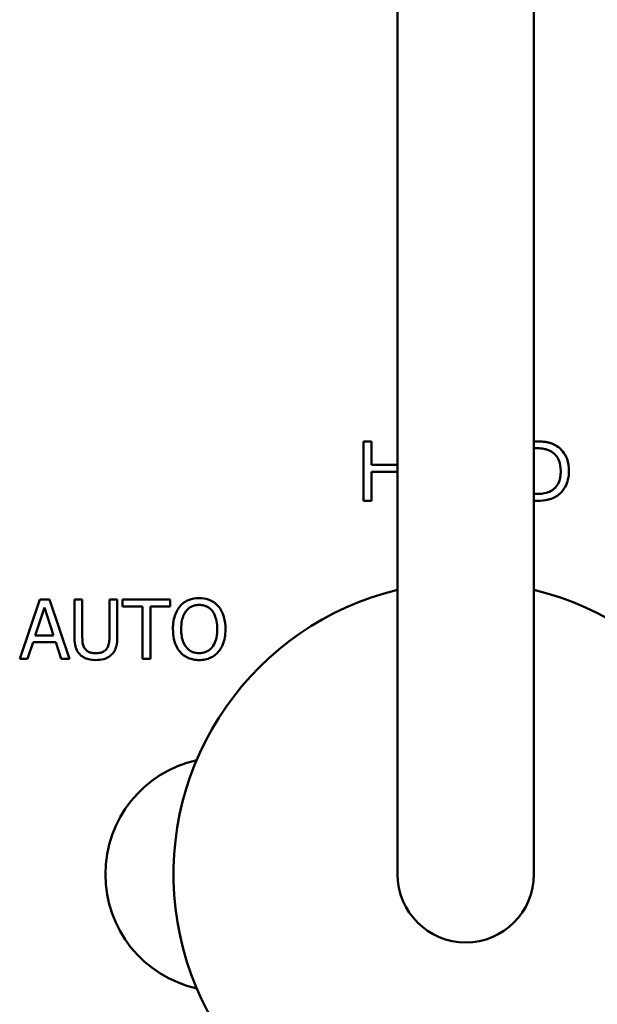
# Model space of a CAD drawing. Header units: millimetres. Extents: x -4631 to 9712, y -389 to 1491.
# Tile 16 of 33: x 557 to 587, y 714 to 764. Entities that reach past the tile are written whole.
import ezdxf

# ---------------------------------------------------------------- set-up
doc = ezdxf.new("R2010")
doc.units = ezdxf.units.MM
doc.header["$LTSCALE"] = 4
doc.layers.add('Видимый контур (ГОСТ)', color=7, linetype='Continuous', lineweight=50)

msp = doc.modelspace()

# ---------------------------------------------------------------- linework, layer by layer
at = {"layer": 'Видимый контур (ГОСТ)'}
for p, q in [((576.479, 779.347), (576.479, 728.462)), ((583.479, 779.347), (583.479, 728.462)), ((575.134, 742.664), (574.729, 742.664)), ((574.729, 739.616), (574.729, 742.664)), ((575.134, 742.664), (575.134, 741.468)), ((583.566, 742.664), (583.479, 742.664)), ((583.479, 742.313), (583.586, 742.313)), ((576.479, 741.468), (575.134, 741.468)), ((575.134, 741.108), (575.134, 739.616)), ((575.134, 741.108), (576.479, 741.108)), ((583.586, 739.967), (583.479, 739.967)), ((574.729, 739.616), (575.134, 739.616)), ((583.479, 739.616), (583.574, 739.616)), ((557.082, 731.513), (558.11, 734.561)), ((558.609, 734.561), (558.11, 734.561)), ((558.609, 734.561), (559.636, 731.513)), ((559.888, 732.659), (559.888, 734.561)), ((560.293, 734.561), (559.888, 734.561)), ((560.293, 734.561), (560.293, 732.659)), ((562.094, 734.561), (561.689, 734.561)), ((561.689, 732.649), (561.689, 734.561)), ((562.094, 734.561), (562.094, 732.659)), ((564.813, 734.561), (562.363, 734.561)), ((562.363, 734.2), (562.363, 734.561)), ((564.813, 734.561), (564.813, 734.2)), ((558.349, 734.146), (557.88, 732.711)), ((558.821, 732.711), (558.349, 734.146)), ((562.363, 734.2), (563.386, 734.2)), ((563.386, 731.513), (563.386, 734.2)), ((563.791, 734.2), (563.791, 731.513)), ((563.791, 734.2), (564.813, 734.2)), ((557.769, 732.365), (557.492, 731.513)), ((557.769, 732.365), (558.932, 732.365)), ((558.821, 732.711), (557.88, 732.711)), ((559.209, 731.513), (558.932, 732.365)), ((557.082, 731.513), (557.492, 731.513)), ((559.209, 731.513), (559.636, 731.513)), ((563.386, 731.513), (563.791, 731.513)), ((576.479, 728.462), (576.479, 720.462)), ((583.479, 720.462), (583.479, 728.462))]:
    msp.add_line(p, q, dxfattribs=at)
for centre, radius, start, end in [((579.979, 720.462), 15, 103.4934, 76.5066), ((567.479, 720.462), 6, 102.6112, 257.3888), ((579.979, 720.462), 3.5, 180, 0)]:
    msp.add_arc(centre, radius, start, end, dxfattribs=at)
for points, knots in [([(584.658, 742.422), (584.577, 742.475), (584.488, 742.517), (584.397, 742.551), (584.373, 742.56), (584.349, 742.568), (584.325, 742.575), (584.298, 742.584), (584.27, 742.592), (584.241, 742.6), (584.216, 742.606), (584.189, 742.612), (584.161, 742.618), (584.132, 742.623), (584.102, 742.629), (584.07, 742.633), (584.037, 742.638), (584.003, 742.642), (583.966, 742.646), (583.929, 742.65), (583.889, 742.653), (583.847, 742.656), (583.754, 742.662), (583.659, 742.664), (583.566, 742.664)], [-0.1626337, -0.1626337, -0.1626337, -0.1626337, -0.1089766, -0.1089766, -0.1089766, -0.0950069, -0.0950069, -0.0950069, -0.0794724, -0.0794724, -0.0794724, -0.0663474, -0.0663474, -0.0663474, -0.0534293, -0.0534293, -0.0534293, -0.0406241, -0.0406241, -0.0406241, -0.0278189, -0.0278189, -0.0278189, 0, 0, 0, 0]), ([(585.276, 741.137), (585.276, 741.349), (585.248, 741.562), (585.116, 741.924), (585.037, 742.048), (584.879, 742.249), (584.776, 742.344), (584.658, 742.422)], [-0.1186157, -0.1186157, -0.1186157, -0.1186157, -0.0768049, -0.0768049, -0.0424226, -0.0424226, 0, 0, 0, 0]), ([(583.586, 742.313), (583.64, 742.313), (583.697, 742.312), (583.754, 742.309), (583.807, 742.306), (583.86, 742.301), (583.912, 742.294), (583.958, 742.288), (584.002, 742.28), (584.044, 742.27), (584.068, 742.264), (584.094, 742.257), (584.122, 742.249), (584.153, 742.24), (584.186, 742.228), (584.222, 742.214), (584.27, 742.194), (584.322, 742.17), (584.376, 742.139), (584.381, 742.136), (584.386, 742.133), (584.391, 742.13)], [-0.1264394, -0.1264394, -0.1264394, -0.1264394, -0.0976338, -0.0976338, -0.0976338, -0.0709143, -0.0709143, -0.0709143, -0.0477933, -0.0477933, -0.0477933, -0.0349556, -0.0349556, -0.0349556, -0.0208424, -0.0208424, -0.0208424, -0.0017478, -0.0017478, -0.0017478, 0, 0, 0, 0]), ([(584.391, 742.13), (584.472, 742.081), (584.544, 742.02), (584.668, 741.875), (584.716, 741.792), (584.827, 741.528), (584.853, 741.333), (584.853, 741.142)], [0, 0, 0, 0, 0.0284499, 0.0284499, 0.0573311, 0.0573311, 0.1146784, 0.1146784, 0.1146784, 0.1146784]), ([(584.853, 741.142), (584.853, 741.033), (584.846, 740.92), (584.826, 740.811), (584.821, 740.784), (584.815, 740.758), (584.809, 740.731), (584.803, 740.708), (584.796, 740.684), (584.788, 740.658), (584.778, 740.627), (584.766, 740.594), (584.752, 740.561), (584.75, 740.557), (584.749, 740.553), (584.747, 740.549), (584.728, 740.507), (584.704, 740.462), (584.675, 740.418), (584.61, 740.318), (584.527, 740.236), (584.428, 740.169)], [-0.138064, -0.138064, -0.138064, -0.138064, -0.0885361, -0.0885361, -0.0885361, -0.0763173, -0.0763173, -0.0763173, -0.065695, -0.065695, -0.065695, -0.0531496, -0.0531496, -0.0531496, -0.0517254, -0.0517254, -0.0517254, -0.0357383, -0.0357383, -0.0357383, 0, 0, 0, 0]), ([(584.653, 739.86), (584.741, 739.918), (584.82, 739.987), (584.964, 740.146), (585.026, 740.236), (585.145, 740.452), (585.194, 740.578), (585.26, 740.851), (585.276, 740.994), (585.276, 741.137)], [-0.1491398, -0.1491398, -0.1491398, -0.1491398, -0.1174442, -0.1174442, -0.0844216, -0.0844216, -0.0431773, -0.0431773, 0, 0, 0, 0]), ([(584.428, 740.169), (584.335, 740.103), (584.233, 740.056), (583.983, 739.987), (583.798, 739.967), (583.586, 739.967)], [0, 0, 0, 0, 0.03431141, 0.03431141, 0.07777209, 0.07777209, 0.07777209, 0.07777209]), ([(583.574, 739.616), (583.735, 739.616), (583.911, 739.623), (584.184, 739.662), (584.275, 739.684), (584.468, 739.755), (584.563, 739.804), (584.653, 739.86)], [-0.1034012, -0.1034012, -0.1034012, -0.1034012, -0.0615773, -0.0615773, -0.0320043, -0.0320043, 0, 0, 0, 0]), ([(566.295, 734.625), (566.107, 734.625), (565.922, 734.595), (565.666, 734.489), (565.587, 734.445), (565.44, 734.34), (565.374, 734.28), (565.315, 734.212)], [-0.1116579, -0.1116579, -0.1116579, -0.1116579, -0.0544597, -0.0544597, -0.027256, -0.027256, 0, 0, 0, 0]), ([(567.278, 734.212), (567.211, 734.289), (567.134, 734.356), (566.966, 734.467), (566.872, 734.515), (566.614, 734.603), (566.455, 734.625), (566.295, 734.625)], [-0.1171848, -0.1171848, -0.1171848, -0.1171848, -0.0818603, -0.0818603, -0.048025, -0.048025, 0, 0, 0, 0]), ([(565.315, 734.212), (565.213, 734.091), (565.137, 733.955), (565.079, 733.809), (565.067, 733.777), (565.055, 733.744), (565.044, 733.711), (565.032, 733.674), (565.022, 733.637), (565.012, 733.598), (565.002, 733.56), (564.994, 733.52), (564.986, 733.479), (564.979, 733.439), (564.972, 733.397), (564.967, 733.354), (564.965, 733.332), (564.962, 733.311), (564.96, 733.289), (564.953, 733.205), (564.949, 733.121), (564.949, 733.037)], [-0.1446191, -0.1446191, -0.1446191, -0.1446191, -0.0869221, -0.0869221, -0.0869221, -0.0742736, -0.0742736, -0.0742736, -0.0603593, -0.0603593, -0.0603593, -0.0464565, -0.0464565, -0.0464565, -0.0326501, -0.0326501, -0.0326501, -0.0258971, -0.0258971, -0.0258971, 0, 0, 0, 0]), ([(565.371, 733.037), (565.371, 733.183), (565.383, 733.333), (565.433, 733.568), (565.46, 733.659), (565.53, 733.82), (565.57, 733.893), (565.621, 733.958)], [0, 0, 0, 0, 0.04512573, 0.04512573, 0.07369368, 0.07369368, 0.09887509, 0.09887509, 0.09887509, 0.09887509]), ([(565.621, 733.958), (565.665, 734.015), (565.715, 734.067), (565.772, 734.111), (565.811, 734.142), (565.848, 734.165), (565.883, 734.183), (565.893, 734.188), (565.903, 734.193), (565.912, 734.197), (565.924, 734.203), (565.936, 734.208), (565.947, 734.212), (566.019, 734.241), (566.094, 734.259), (566.171, 734.267), (566.213, 734.272), (566.255, 734.274), (566.298, 734.274)], [-0.06630404, -0.06630404, -0.06630404, -0.06630404, -0.05210698, -0.05210698, -0.05210698, -0.04240965, -0.04240965, -0.04240965, -0.03953877, -0.03953877, -0.03953877, -0.03598254, -0.03598254, -0.03598254, -0.01267508, -0.01267508, -0.01267508, 0, 0, 0, 0]), ([(566.298, 734.274), (566.377, 734.274), (566.457, 734.266), (566.534, 734.246), (566.57, 734.238), (566.605, 734.226), (566.639, 734.213), (566.653, 734.207), (566.667, 734.201), (566.681, 734.195), (566.701, 734.186), (566.721, 734.175), (566.741, 734.164), (566.832, 734.111), (566.908, 734.041), (566.972, 733.958)], [-0.07829235, -0.07829235, -0.07829235, -0.07829235, -0.0543065, -0.0543065, -0.0543065, -0.04321616, -0.04321616, -0.04321616, -0.03864106, -0.03864106, -0.03864106, -0.03181412, -0.03181412, -0.03181412, 0, 0, 0, 0]), ([(566.972, 733.958), (567.025, 733.889), (567.067, 733.813), (567.124, 733.677), (567.159, 733.582), (567.211, 733.312), (567.222, 733.173), (567.222, 733.037)], [0, 0, 0, 0, 0.02636019, 0.02636019, 0.04515063, 0.04515063, 0.0637117, 0.0637117, 0.0637117, 0.0637117]), ([(567.644, 733.037), (567.644, 733.243), (567.623, 733.454), (567.536, 733.758), (567.495, 733.864), (567.399, 734.051), (567.344, 734.135), (567.278, 734.212)], [-0.1286525, -0.1286525, -0.1286525, -0.1286525, -0.0641524, -0.0641524, -0.0307081, -0.0307081, 0, 0, 0, 0]), ([(564.949, 733.037), (564.949, 732.864), (564.964, 732.69), (565.038, 732.352), (565.088, 732.231), (565.174, 732.05), (565.236, 731.952), (565.312, 731.863)], [-0.08703938, -0.08703938, -0.08703938, -0.08703938, -0.06156158, -0.06156158, -0.03581147, -0.03581147, 0, 0, 0, 0]), ([(566.298, 731.799), (566.184, 731.799), (566.072, 731.817), (565.868, 731.896), (565.783, 731.952), (565.647, 732.083), (565.562, 732.179), (565.4, 732.554), (565.371, 732.803), (565.371, 733.037)], [0, 0, 0, 0, 0.0342069, 0.0342069, 0.0658106, 0.0658106, 0.0916391, 0.0916391, 0.1261671, 0.1261671, 0.1261671, 0.1261671]), ([(567.222, 733.037), (567.222, 732.894), (567.211, 732.748), (567.159, 732.491), (567.122, 732.374), (567.001, 732.141), (566.925, 732.057), (566.785, 731.934), (566.701, 731.883), (566.507, 731.814), (566.403, 731.799), (566.298, 731.799)], [0, 0, 0, 0, 0.0438893, 0.0438893, 0.0809195, 0.0809195, 0.1245254, 0.1245254, 0.1746194, 0.1746194, 0.2268151, 0.2268151, 0.2268151, 0.2268151]), ([(567.278, 731.863), (567.383, 731.982), (567.46, 732.12), (567.587, 732.455), (567.644, 732.704), (567.644, 733.037)], [-0.1827369, -0.1827369, -0.1827369, -0.1827369, -0.1025247, -0.1025247, 0, 0, 0, 0]), ([(559.888, 732.659), (559.888, 732.516), (559.897, 732.365), (559.95, 732.101), (559.983, 732.017), (560.059, 731.869), (560.113, 731.795), (560.18, 731.73)], [-0.07679348, -0.07679348, -0.07679348, -0.07679348, -0.05103751, -0.05103751, -0.02841987, -0.02841987, 0, 0, 0, 0]), ([(560.424, 732.044), (560.39, 732.095), (560.364, 732.149), (560.327, 732.262), (560.293, 732.386), (560.293, 732.659)], [-0.1710363, -0.1710363, -0.1710363, -0.1710363, -0.0841215, -0.0841215, 0, 0, 0, 0]), ([(561.689, 732.649), (561.689, 732.553), (561.684, 732.449), (561.661, 732.29), (561.649, 732.239), (561.612, 732.138), (561.588, 732.089), (561.558, 732.044)], [-0.05790713, -0.05790713, -0.05790713, -0.05790713, -0.03326839, -0.03326839, -0.01682069, -0.01682069, 0, 0, 0, 0]), ([(561.802, 731.73), (561.858, 731.783), (561.905, 731.843), (561.995, 731.997), (562.02, 732.078), (562.079, 732.295), (562.094, 732.483), (562.094, 732.659)], [-0.08083834, -0.08083834, -0.08083834, -0.08083834, -0.0694414, -0.0694414, -0.05419002, -0.05419002, 0, 0, 0, 0]), ([(560.99, 731.794), (560.928, 731.794), (560.865, 731.799), (560.804, 731.81), (560.751, 731.819), (560.698, 731.834), (560.649, 731.856), (560.622, 731.868), (560.594, 731.883), (560.566, 731.901), (560.544, 731.916), (560.523, 731.932), (560.502, 731.952), (560.497, 731.956), (560.492, 731.961), (560.487, 731.966), (560.463, 731.99), (560.442, 732.016), (560.424, 732.044)], [-0.07761862, -0.07761862, -0.07761862, -0.07761862, -0.05364784, -0.05364784, -0.05364784, -0.03262889, -0.03262889, -0.03262889, -0.0212491, -0.0212491, -0.0212491, -0.01235142, -0.01235142, -0.01235142, -0.01020097, -0.01020097, -0.01020097, 0, 0, 0, 0]), ([(561.558, 732.044), (561.535, 732.01), (561.509, 731.979), (561.479, 731.952), (561.448, 731.924), (561.414, 731.9), (561.377, 731.88), (561.363, 731.873), (561.346, 731.865), (561.328, 731.857), (561.301, 731.846), (561.271, 731.835), (561.236, 731.825), (561.2, 731.815), (561.16, 731.807), (561.115, 731.802), (561.073, 731.796), (561.031, 731.794), (560.99, 731.794)], [-0.09653172, -0.09653172, -0.09653172, -0.09653172, -0.07289051, -0.07289051, -0.07289051, -0.04886577, -0.04886577, -0.04886577, -0.0396276, -0.0396276, -0.0396276, -0.0261802, -0.0261802, -0.0261802, -0.01252465, -0.01252465, -0.01252465, 0, 0, 0, 0]), ([(565.312, 731.863), (565.373, 731.795), (565.44, 731.733), (565.589, 731.626), (565.669, 731.582), (565.835, 731.514), (565.921, 731.489), (566.104, 731.456), (566.199, 731.448), (566.295, 731.448)], [-0.1106009, -0.1106009, -0.1106009, -0.1106009, -0.0829924, -0.0829924, -0.0557252, -0.0557252, -0.0287785, -0.0287785, 0, 0, 0, 0]), ([(566.295, 731.448), (566.396, 731.448), (566.497, 731.457), (566.713, 731.499), (566.804, 731.532), (566.946, 731.594), (567.019, 731.637), (567.157, 731.739), (567.221, 731.798), (567.278, 731.863)], [-0.09128414, -0.09128414, -0.09128414, -0.09128414, -0.07339586, -0.07339586, -0.05224101, -0.05224101, -0.02657746, -0.02657746, 0, 0, 0, 0]), ([(560.18, 731.73), (560.222, 731.688), (560.268, 731.65), (560.369, 731.584), (560.424, 731.556), (560.583, 731.493), (560.741, 731.448), (560.99, 731.448)], [-0.157712, -0.157712, -0.157712, -0.157712, -0.1165415, -0.1165415, -0.0746284, -0.0746284, 0, 0, 0, 0]), ([(560.99, 731.448), (561.125, 731.448), (561.268, 731.46), (561.463, 731.515), (561.536, 731.542), (561.685, 731.628), (561.747, 731.675), (561.802, 731.73)], [-0.10924, -0.10924, -0.10924, -0.10924, -0.0519538, -0.0519538, -0.0238185, -0.0238185, 0, 0, 0, 0])]:
    msp.add_open_spline(points, degree=3, knots=knots, dxfattribs=at)

doc.saveas('drawing.dxf')
